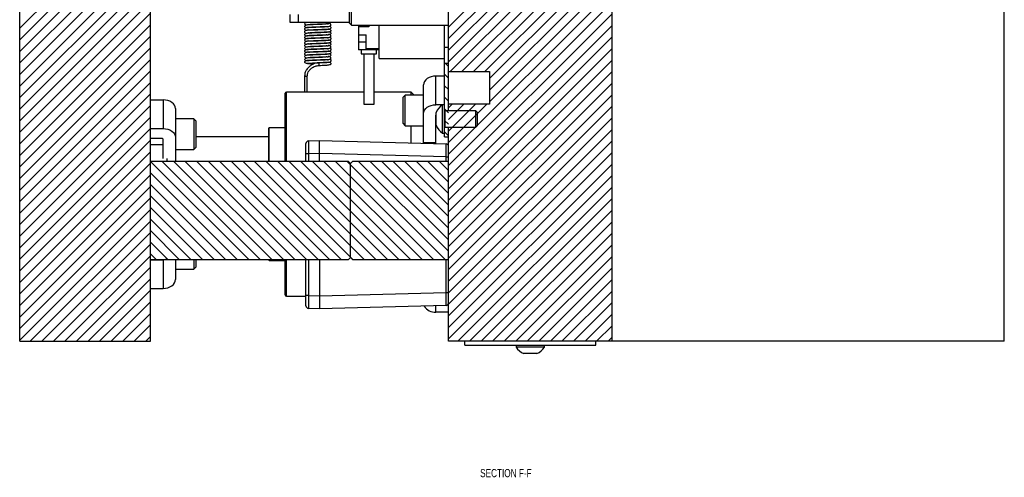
# Model space of a CAD drawing. Header units: inches. Extents: x 220 to 877, y 4 to 174.
# Tile 199 of 256: x 312 to 327, y 88 to 95. Entities that reach past the tile are written whole.
import ezdxf

# ---------------------------------------------------------------- set-up
doc = ezdxf.new("R2010")
doc.units = ezdxf.units.IN
doc.header["$LTSCALE"] = 0.5
doc.header["$MEASUREMENT"] = 0
for name, color, linetype in [('SID-M-D', 42, 'Continuous'), ('SID-M-F', 202, 'Continuous'), ('SID-M-S', 105, 'Continuous')]:
    doc.layers.add(name, color=color, linetype=linetype)
doc.styles.add('SLDTEXTSTYLE0', font='TXT', dxfattribs={"width": 0.595745})

msp = doc.modelspace()

# ---------------------------------------------------------------- linework, layer by layer
at = {"layer": 'SID-M-F', "linetype": 'Continuous'}
for p, q in [((311.82039, 95.19604), (313.46944, 96.8451)), ((318.38039, 95.2153), (319.86741, 96.70232)), ((318.38039, 95.03853), (320.04419, 96.70232)), ((318.38039, 94.86175), (320.22096, 96.70232)), ((318.38039, 94.68497), (320.39774, 96.70232)), ((318.40577, 94.53357), (320.57452, 96.70232)), ((318.58254, 94.53357), (320.75129, 96.70232)), ((311.82039, 95.01926), (313.46944, 96.66832)), ((318.75932, 94.53357), (320.88039, 96.65464)), ((311.82039, 94.84249), (313.46944, 96.49154)), ((318.9361, 94.53357), (320.88039, 96.47787)), ((311.82039, 94.66571), (313.46944, 96.31476)), ((319.00539, 94.42609), (320.88039, 96.30109)), ((311.82039, 94.48893), (313.46944, 96.13799)), ((319.00539, 94.24931), (320.88039, 96.12431)), ((311.82039, 94.31216), (313.46944, 95.96121)), ((319.00539, 94.07254), (320.88039, 95.94754)), ((311.82039, 94.13538), (313.49358, 95.80857)), ((311.82039, 93.9586), (313.67036, 95.80857)), ((311.82039, 93.78183), (313.82039, 95.78183)), ((318.38039, 93.27076), (320.88039, 95.77076)), ((311.82039, 93.60505), (313.82039, 95.60505)), ((318.38039, 93.09398), (320.88039, 95.59398)), ((311.82039, 93.42827), (313.82039, 95.42827)), ((318.38039, 92.91721), (320.88039, 95.41721)), ((311.82039, 93.2515), (313.82039, 95.2515)), ((318.38039, 92.74043), (320.88039, 95.24043)), ((311.82039, 93.07472), (313.82039, 95.07472)), ((318.38039, 92.56365), (320.88039, 95.06365)), ((311.82039, 92.89794), (313.82039, 94.89794)), ((318.38039, 92.38688), (320.88039, 94.88688)), ((311.82039, 92.72117), (313.82039, 94.72117)), ((318.38039, 94.61133), (318.33315, 94.65857)), ((318.38039, 92.2101), (320.88039, 94.7101)), ((311.82039, 92.54439), (313.82039, 94.54439)), ((318.38039, 94.43456), (318.32039, 94.49456)), ((318.38039, 92.03332), (320.88039, 94.53332)), ((311.82039, 92.36761), (313.82039, 94.36761)), ((318.38039, 94.25778), (318.32039, 94.31778)), ((318.38039, 91.85654), (320.88039, 94.35654)), ((311.82039, 92.19084), (313.82039, 94.19084)), ((318.38039, 94.081), (318.32039, 94.141)), ((318.38039, 91.67977), (320.88039, 94.17977)), ((311.82039, 92.01406), (313.82039, 94.01406)), ((318.38039, 93.97787), (318.4361, 94.03357)), ((318.38039, 93.80109), (318.61287, 94.03357)), ((318.38039, 93.62431), (318.78965, 94.03357)), ((318.38039, 93.44754), (318.96643, 94.03357)), ((318.38039, 91.50299), (320.88039, 94.00299)), ((311.82039, 91.83728), (313.82039, 93.83728)), ((318.38039, 93.90422), (318.32039, 93.96422)), ((318.38039, 91.32621), (320.88039, 93.82621)), ((318.38039, 93.72745), (318.32039, 93.78745)), ((311.82039, 91.66051), (313.82039, 93.66051)), ((318.38039, 93.55067), (318.32039, 93.61067)), ((318.38039, 91.14944), (320.88039, 93.64944)), ((311.82039, 91.48373), (313.82039, 93.48373)), ((318.38039, 90.97266), (320.88039, 93.47266)), ((311.82039, 91.30695), (313.82039, 93.30695)), ((318.38039, 90.79588), (320.88039, 93.29588)), ((311.82039, 91.13018), (313.82039, 93.13018)), ((315.32274, 91.65857), (313.82274, 93.15857)), ((315.49952, 91.65857), (313.99952, 93.15857)), ((315.67629, 91.65857), (314.17629, 93.15857)), ((315.85307, 91.65857), (314.35307, 93.15857)), ((316.02985, 91.65857), (314.52985, 93.15857)), ((316.20662, 91.65857), (314.70662, 93.15857)), ((316.3834, 91.65857), (314.8834, 93.15857)), ((316.56018, 91.65857), (315.06018, 93.15857)), ((316.73695, 91.65857), (315.23695, 93.15857)), ((316.91373, 91.65857), (315.41373, 93.15857)), ((317.09051, 91.65857), (315.59051, 93.15857)), ((317.26728, 91.65857), (315.76728, 93.15857)), ((317.44406, 91.65857), (315.94406, 93.15857)), ((317.62084, 91.65857), (316.12084, 93.15857)), ((317.79761, 91.65857), (316.29761, 93.15857)), ((317.97439, 91.65857), (316.47439, 93.15857)), ((318.15117, 91.65857), (316.65117, 93.15857)), ((318.32794, 91.65857), (316.82794, 93.15857)), ((318.38039, 91.7829), (317.00472, 93.15857)), ((318.38039, 91.95968), (317.1815, 93.15857)), ((318.38039, 92.13646), (317.35827, 93.15857)), ((318.38039, 92.31323), (317.53505, 93.15857)), ((318.38039, 92.49001), (317.71183, 93.15857)), ((318.38039, 92.66679), (317.8886, 93.15857)), ((318.38039, 92.84356), (318.06538, 93.15857)), ((318.38039, 93.02034), (318.24216, 93.15857)), ((318.38039, 90.61911), (320.88039, 93.11911)), ((311.82039, 90.9534), (313.82039, 92.9534)), ((315.14596, 91.65857), (313.82039, 92.98415)), ((318.38039, 90.44233), (320.88039, 92.94233)), ((311.82039, 90.77662), (313.82039, 92.77662)), ((314.96919, 91.65857), (313.82039, 92.80737)), ((314.79241, 91.65857), (313.82039, 92.63059)), ((318.52341, 90.40857), (320.88039, 92.76555)), ((311.82039, 90.59985), (313.82039, 92.59985)), ((318.70018, 90.40857), (320.88039, 92.58878)), ((311.82039, 90.42307), (313.82039, 92.42307)), ((314.61563, 91.65857), (313.82039, 92.45382)), ((318.87696, 90.40857), (320.88039, 92.412)), ((311.98267, 90.40857), (313.82039, 92.24629)), ((314.43886, 91.65857), (313.82039, 92.27704)), ((319.05374, 90.40857), (320.88039, 92.23522)), ((312.15945, 90.40857), (313.82039, 92.06952)), ((314.26208, 91.65857), (313.82039, 92.10026)), ((319.23051, 90.40857), (320.88039, 92.05845)), ((312.33622, 90.40857), (313.82039, 91.89274)), ((314.0853, 91.65857), (313.82039, 91.92349)), ((319.40729, 90.40857), (320.88039, 91.88167)), ((312.513, 90.40857), (313.82039, 91.71596)), ((313.90853, 91.65857), (313.82039, 91.74671)), ((319.58407, 90.40857), (320.88039, 91.70489)), ((312.68978, 90.40857), (313.82039, 91.53919)), ((319.76084, 90.40857), (320.88039, 91.52812)), ((312.86655, 90.40857), (313.82039, 91.36241)), ((319.93762, 90.40857), (320.88039, 91.35134)), ((313.04333, 90.40857), (313.82039, 91.18563)), ((320.1144, 90.40857), (320.88039, 91.17456)), ((313.22011, 90.40857), (313.82039, 91.00886)), ((320.29117, 90.40857), (320.88039, 90.99779)), ((313.39688, 90.40857), (313.82039, 90.83208)), ((320.46795, 90.40857), (320.88039, 90.82101)), ((313.57366, 90.40857), (313.82039, 90.6553)), ((320.64473, 90.40857), (320.88039, 90.64423)), ((313.75044, 90.40857), (313.82039, 90.47853)), ((320.8215, 90.40857), (320.88039, 90.46746))]:
    msp.add_line(p, q, dxfattribs=at)
at = {"layer": 'SID-M-S'}
for p, q in [((311.82039, 90.40857), (311.82039, 107.40857)), ((326.88039, 90.40857), (326.88039, 107.40857)), ((320.88039, 90.40857), (320.88039, 97.01482)), ((318.38039, 93.93357), (318.38039, 96.67107)), ((316.86339, 95.27607), (316.86339, 96.09107)), ((316.89339, 95.24607), (316.89339, 96.12107)), ((313.82039, 90.40857), (313.82039, 95.77865)), ((315.95539, 95.28357), (315.95539, 95.40857)), ((316.08039, 95.40857), (316.08039, 95.28357)), ((316.86339, 95.28357), (315.95539, 95.28357)), ((316.86339, 95.27607), (316.89339, 95.24607)), ((316.89339, 95.24607), (318.38039, 95.24607)), ((317.00343, 95.24607), (317.00343, 94.86546)), ((317.16091, 95.21979), (317.00343, 95.21979)), ((317.00737, 95.21979), (317.00737, 95.24607)), ((317.0113, 95.21979), (317.0113, 95.24607)), ((317.16091, 95.24607), (317.16091, 95.21979)), ((317.31839, 94.73357), (317.31839, 95.24607)), ((318.32039, 93.53357), (318.32039, 95.24607)), ((317.00343, 95.09381), (317.12154, 95.09381)), ((317.12154, 94.86546), (317.12154, 95.09381)), ((317.12154, 94.98357), (317.00343, 94.98357)), ((317.12154, 94.88515), (317.31839, 94.88515)), ((318.32039, 94.90857), (318.38039, 94.90857)), ((317.31839, 94.86546), (317.00343, 94.86546)), ((317.0428, 94.86546), (317.0428, 94.80641)), ((317.0428, 94.80641), (317.27902, 94.80641)), ((317.08217, 94.80641), (317.08217, 94.0375)), ((317.23965, 94.0375), (317.23965, 94.80641)), ((317.27902, 94.80641), (317.27902, 94.86546)), ((317.31839, 94.73357), (318.32039, 94.73357)), ((316.40029, 94.62768), (316.40025, 94.62767)), ((316.40055, 94.62789), (316.40029, 94.62768)), ((316.40104, 94.62939), (316.40055, 94.62789)), ((316.40156, 94.63395), (316.40104, 94.62939)), ((318.38039, 94.65857), (318.32039, 94.65857)), ((316.17839, 94.46566), (316.17839, 94.22107)), ((316.17839, 94.46566), (316.21939, 94.46566)), ((316.21939, 94.22107), (316.21939, 94.46566)), ((318.05375, 94.42644), (318.03024, 94.40619)), ((318.08239, 94.44306), (318.05375, 94.42644)), ((318.11506, 94.45541), (318.08239, 94.44306)), ((318.15052, 94.46302), (318.11506, 94.45541)), ((318.18739, 94.46558), (318.15052, 94.46302)), ((318.18739, 94.02718), (318.18739, 94.46558)), ((318.32039, 94.46558), (318.18739, 94.46558)), ((318.38039, 94.53357), (319.00539, 94.53357)), ((319.00539, 94.53357), (319.00539, 94.03357)), ((318.00202, 94.35801), (317.99839, 94.33194)), ((317.99839, 93.44756), (317.99839, 94.33194)), ((318.01278, 94.38308), (318.00202, 94.35801)), ((318.03024, 94.40619), (318.01278, 94.38308)), ((315.88039, 93.15857), (315.88039, 94.20107)), ((317.08217, 94.22107), (315.90039, 94.22107)), ((315.90039, 93.15857), (315.90039, 94.22107)), ((317.80689, 94.22107), (317.23965, 94.22107)), ((317.71714, 94.17458), (317.68589, 94.14333)), ((317.68589, 93.73708), (317.68589, 94.14333)), ((317.99839, 94.17458), (317.71714, 94.17458)), ((317.71714, 93.70583), (317.71714, 94.17458)), ((317.85338, 94.17458), (317.80689, 94.22107)), ((317.80689, 94.17458), (317.80689, 94.22107)), ((313.82039, 94.10099), (314.01339, 94.10099)), ((314.01339, 94.10099), (314.01339, 93.66258)), ((314.05026, 94.09842), (314.01339, 94.10099)), ((314.08572, 94.09081), (314.05026, 94.09842)), ((314.11839, 94.07846), (314.08572, 94.09081)), ((314.14703, 94.06184), (314.11839, 94.07846)), ((314.17054, 94.04159), (314.14703, 94.06184)), ((314.188, 94.01849), (314.17054, 94.04159)), ((314.19876, 93.99342), (314.188, 94.01849)), ((314.20239, 93.96734), (314.19876, 93.99342)), ((317.08217, 94.0375), (317.23965, 94.0375)), ((318.03024, 93.96778), (318.05375, 93.98804)), ((318.05375, 93.98804), (318.08239, 94.00466)), ((318.08239, 94.00466), (318.11506, 94.01701)), ((318.11506, 94.01701), (318.15052, 94.02461)), ((318.15052, 94.02461), (318.18739, 94.02718)), ((318.32039, 94.02718), (318.18739, 94.02718)), ((318.32039, 94.02707), (318.28939, 94.02707)), ((318.28939, 93.59007), (318.28939, 94.02707)), ((319.00539, 94.03357), (318.38039, 94.03357)), ((314.20239, 93.96734), (314.20239, 93.15857)), ((317.99839, 93.89354), (318.00202, 93.91961)), ((318.00202, 93.91961), (318.01278, 93.94468)), ((318.01278, 93.94468), (318.03024, 93.96778)), ((318.18739, 93.86278), (318.18773, 93.86519)), ((318.18739, 93.43085), (318.18739, 93.86278)), ((318.18773, 93.86519), (318.18839, 93.8669)), ((318.18839, 93.71107), (318.18839, 93.90607)), ((318.32078, 93.93357), (318.32039, 93.93357)), ((318.32078, 93.68357), (318.32078, 93.93357)), ((318.3297, 93.93357), (318.32231, 93.91327)), ((318.32231, 93.70388), (318.32231, 93.91327)), ((318.79589, 93.93357), (318.3297, 93.93357)), ((318.3297, 93.68357), (318.3297, 93.93357)), ((318.82039, 93.90907), (318.79589, 93.93357)), ((318.79589, 93.68357), (318.79589, 93.93357)), ((318.82039, 93.70807), (318.82039, 93.90907)), ((314.48364, 93.80998), (314.20239, 93.80998)), ((314.51489, 93.77873), (314.48364, 93.80998)), ((314.48364, 93.80998), (314.48364, 93.34123)), ((314.51489, 93.77873), (314.51489, 93.37248)), ((315.88039, 93.6742), (315.63826, 93.6742)), ((315.63826, 93.15857), (315.63826, 93.6742)), ((317.68589, 93.73708), (317.71714, 93.70583)), ((317.71714, 93.70583), (317.99839, 93.70583)), ((317.80689, 93.44082), (317.80689, 93.70583)), ((317.99439, 93.43591), (317.99439, 93.70583)), ((318.18739, 93.78395), (318.18839, 93.78395)), ((318.32039, 93.68357), (318.32078, 93.68357)), ((318.32231, 93.70388), (318.3297, 93.68357)), ((318.3297, 93.68357), (318.79589, 93.68357)), ((318.38039, 90.40857), (318.38039, 93.68357)), ((318.79589, 93.68357), (318.82039, 93.70807)), ((313.82039, 93.66258), (314.01339, 93.66258)), ((314.01339, 93.66258), (314.05026, 93.66001)), ((314.05026, 93.66001), (314.08572, 93.65241)), ((314.08572, 93.65241), (314.11839, 93.64006)), ((314.11839, 93.64006), (314.14703, 93.62344)), ((314.14703, 93.62344), (314.17054, 93.60319)), ((314.17054, 93.60319), (314.188, 93.58008)), ((314.188, 93.58008), (314.19876, 93.55501)), ((314.19876, 93.55501), (314.20239, 93.52894)), ((315.63039, 93.53357), (314.51489, 93.53357)), ((315.63039, 93.15857), (315.63039, 93.66632)), ((318.28939, 93.59007), (318.32039, 93.59007)), ((318.32039, 93.53357), (318.38039, 93.53357)), ((313.99589, 93.51055), (313.82039, 93.51055)), ((313.82039, 93.41936), (314.01339, 93.41936)), ((314.01339, 93.20407), (314.01339, 93.49818)), ((314.48364, 93.34123), (314.51489, 93.37248)), ((316.19929, 93.3811), (316.19453, 93.3811)), ((316.19453, 93.15857), (316.19453, 93.3811)), ((316.19929, 93.15857), (316.19929, 93.43239)), ((316.23728, 93.47173), (316.40401, 93.47755)), ((316.40401, 93.15857), (316.40401, 93.47755)), ((316.40401, 93.47755), (318.34205, 93.4268)), ((317.99839, 93.44756), (318.18739, 93.44756)), ((314.20239, 93.34123), (314.48364, 93.34123)), ((316.23728, 93.275), (316.19929, 93.275)), ((316.40401, 93.28082), (316.23728, 93.275)), ((316.23728, 93.275), (316.23728, 93.15857)), ((318.34205, 93.23002), (316.40401, 93.28077)), ((318.34205, 93.23002), (318.38039, 93.23002)), ((318.34205, 93.15857), (318.34205, 93.23002)), ((316.85039, 93.15857), (313.82039, 93.15857)), ((314.07039, 93.20407), (314.07039, 93.15857)), ((316.85039, 93.15857), (316.88039, 93.12857)), ((316.88039, 93.12857), (316.91039, 93.15857)), ((316.88039, 91.68857), (316.88039, 93.12857)), ((318.38039, 93.15857), (316.91039, 93.15857)), ((313.82039, 91.65857), (316.85039, 91.65857)), ((313.82039, 91.65457), (314.01339, 91.65457)), ((314.05026, 91.65713), (314.01339, 91.65457)), ((314.01339, 91.65457), (314.01339, 91.21616)), ((314.05932, 91.65857), (314.05026, 91.65713)), ((314.20239, 91.65857), (314.20239, 91.3498)), ((314.48364, 91.65857), (314.48364, 91.50717)), ((314.51489, 91.65857), (314.51489, 91.53842)), ((315.63039, 91.65082), (315.63039, 91.65857)), ((315.63826, 91.64295), (315.63826, 91.65857)), ((315.63826, 91.64295), (315.88039, 91.64295)), ((315.88039, 91.11607), (315.88039, 91.65857)), ((315.90039, 91.09607), (315.90039, 91.65857)), ((316.19929, 90.94792), (316.19929, 91.65857)), ((316.23728, 91.65857), (316.23728, 91.1053)), ((316.40401, 91.65857), (316.40401, 90.90275)), ((316.88039, 91.68857), (316.85039, 91.65857)), ((316.91039, 91.65857), (316.88039, 91.68857)), ((316.91039, 91.65857), (318.38039, 91.65857)), ((318.34205, 91.15028), (318.34205, 91.65857)), ((314.20239, 91.50717), (314.48364, 91.50717)), ((314.48364, 91.50717), (314.51489, 91.53842)), ((314.14703, 91.2553), (314.17054, 91.27556)), ((314.17054, 91.27556), (314.188, 91.29866)), ((314.188, 91.29866), (314.19876, 91.32373)), ((314.19876, 91.32373), (314.20239, 91.3498)), ((316.19929, 91.29448), (316.19453, 91.29448)), ((316.19453, 90.99921), (316.19453, 91.29448)), ((313.82039, 91.21616), (314.01339, 91.21616)), ((314.01339, 91.21616), (314.05026, 91.21873)), ((314.05026, 91.21873), (314.08572, 91.22633)), ((314.08572, 91.22633), (314.11839, 91.23868)), ((314.11839, 91.23868), (314.14703, 91.2553)), ((316.40401, 91.09953), (318.34205, 91.15028)), ((318.34205, 91.15028), (318.38039, 91.15028)), ((315.90039, 91.09607), (316.19453, 91.09607)), ((316.19453, 90.99921), (316.19929, 90.99921)), ((316.23728, 91.1053), (316.19929, 91.1053)), ((316.23728, 91.1053), (316.40401, 91.09948)), ((316.40401, 90.90275), (316.23728, 90.90857)), ((318.34205, 90.9535), (316.40401, 90.90275)), ((318.18739, 90.85156), (318.18739, 90.94945)), ((318.38039, 90.85156), (318.18739, 90.85156)), ((311.82039, 90.40857), (313.82039, 90.40857)), ((326.88039, 90.40857), (318.38039, 90.40857)), ((318.63039, 90.34857), (318.63039, 90.40857)), ((320.63039, 90.34857), (320.63039, 90.40857)), ((318.63039, 90.34857), (320.63039, 90.34857)), ((319.41189, 90.34857), (319.41189, 90.31757)), ((319.84889, 90.31757), (319.41189, 90.31757)), ((319.72789, 90.21657), (319.53289, 90.21657)), ((319.84889, 90.31757), (319.84889, 90.34857))]:
    msp.add_line(p, q, dxfattribs=at)
for centre, radius, start, end in [((316.31508, 94.64438), 0.08712, 353.121314, 16.170059), ((315.90039, 94.20107), 0.02, 90, 180), ((318.43714, 93.80109), 0.27, 123.177536, 157.118233), ((318.32157, 93.91354), 0.000787, 180, 340), ((315.63826, 93.66632), 0.00787, 90, 180), ((318.43714, 93.81606), 0.27, 202.881767, 236.822464), ((318.32157, 93.70361), 0.000787, 20, 180), ((313.99808, 93.49508), 0.01562, 11.421754, 98.049467), ((316.23866, 93.43239), 0.03937, 92, 180), ((318.34102, 93.38745), 0.03937, 0, 88.5), ((315.63826, 91.65082), 0.00787, 180, 270), ((315.90039, 91.11607), 0.02, 180, 270), ((318.34102, 90.99286), 0.03937, 271.5, 0), ((316.23866, 90.94792), 0.03937, 180, 268), ((318.17396, 91.0463), 0.1952, 211.353078, 273.945422), ((319.63787, 90.46533), 0.27, 213.177536, 247.118233), ((319.6229, 90.46533), 0.27, 292.881767, 326.822464)]:
    msp.add_arc(centre, radius, start, end, dxfattribs=at)
for points, knots in [([(316.53679, 95.21338), (316.53562, 95.21439), (316.53167, 95.21781), (316.50777, 95.21878), (316.47325, 95.21909), (316.43347, 95.21747), (316.39039, 95.21588), (316.33946, 95.21404), (316.28739, 95.21198), (316.24366, 95.21015), (316.21134, 95.20831), (316.18991, 95.2017), (316.17972, 95.19173), (316.17553, 95.18207), (316.18241, 95.17233), (316.20456, 95.16822), (316.21609, 95.16607)], [0, 0, 0, 0, 0.03870005, 0.1308143, 0.20767766, 0.26771277, 0.33339958, 0.41238482, 0.50427899, 0.5923402, 0.66894768, 0.73542617, 0.76842634, 0.80695633, 0.89952994, 1, 1, 1, 1]), ([(316.53965, 95.25781), (316.5393, 95.25841), (316.53782, 95.26101), (316.52604, 95.26259), (316.50478, 95.26274), (316.47321, 95.26117), (316.43484, 95.25966), (316.38669, 95.25788), (316.33368, 95.2559), (316.28346, 95.25419), (316.24098, 95.25219), (316.20654, 95.24782), (316.18193, 95.23643), (316.17453, 95.22364), (316.18529, 95.21372), (316.20058, 95.20859), (316.21476, 95.20666), (316.21638, 95.20644)], [0, 0, 0, 0, 0.02048013, 0.08798697, 0.14969941, 0.20614944, 0.27058763, 0.34591221, 0.43140232, 0.51537793, 0.59470718, 0.67057265, 0.74479352, 0.82344872, 0.90549733, 0.98922675, 1, 1, 1, 1]), ([(316.54768, 95.17908), (316.54716, 95.17946), (316.54595, 95.18035), (316.53413, 95.17984), (316.50596, 95.17817), (316.46409, 95.1765), (316.42218, 95.17492), (316.38075, 95.17339), (316.33725, 95.17181), (316.29085, 95.17007), (316.24855, 95.16802), (316.21564, 95.16667), (316.19174, 95.16282), (316.17922, 95.15179), (316.1763, 95.1407), (316.18354, 95.12432), (316.19675, 95.12145), (316.21314, 95.12), (316.21641, 95.11971)], [0, 0, 0, 0, 0.03369482, 0.07756306, 0.16944354, 0.24962142, 0.31671758, 0.37597127, 0.44307372, 0.51903861, 0.60394331, 0.68797895, 0.76533256, 0.80248899, 0.83769891, 0.87029475, 0.97413437, 1, 1, 1, 1]), ([(316.20467, 95.28357), (316.19926, 95.28208), (316.18218, 95.27736), (316.17542, 95.26626), (316.18179, 95.25669), (316.19562, 95.24973), (316.21026, 95.24822), (316.21627, 95.24761)], [0, 0, 0, 0, 0.13474949, 0.42500136, 0.66737019, 0.86338366, 1, 1, 1, 1]), ([(316.21548, 95.21057), (316.21622, 95.21012), (316.21786, 95.20911), (316.22977, 95.21046), (316.25532, 95.21196), (316.29671, 95.21386), (316.34918, 95.21589), (316.39746, 95.21767), (316.44295, 95.21937), (316.48824, 95.22129), (316.53011, 95.22356), (316.55945, 95.22576), (316.57517, 95.2307), (316.58061, 95.23647), (316.58291, 95.24559), (316.57846, 95.25707), (316.56509, 95.26764), (316.55112, 95.26947), (316.54236, 95.27063)], [0, 0, 0, 0, 0.0373661, 0.08352068, 0.13400671, 0.23183904, 0.31704621, 0.38943159, 0.45624006, 0.53367978, 0.62255892, 0.71603359, 0.79688544, 0.83250918, 0.86593095, 0.9008156, 0.93780044, 1, 1, 1, 1]), ([(316.2222, 95.25575), (316.22231, 95.25493), (316.2227, 95.25194), (316.22971, 95.25286), (316.24335, 95.25312), (316.26471, 95.25456), (316.30111, 95.2562), (316.35109, 95.25809), (316.40544, 95.26011), (316.4499, 95.26171), (316.49185, 95.26383), (316.53432, 95.26841), (316.56757, 95.27393), (316.57614, 95.28058), (316.57999, 95.28357)], [0, 0, 0, 0, 0.01886939, 0.06878676, 0.12519538, 0.1882306, 0.25775293, 0.39033041, 0.49790873, 0.58088303, 0.66750876, 0.77440997, 0.89862765, 1, 1, 1, 1]), ([(316.22686, 95.13261), (316.22924, 95.13079), (316.23538, 95.1261), (316.2599, 95.12784), (316.29037, 95.12912), (316.32828, 95.13089), (316.37982, 95.13274), (316.43557, 95.13481), (316.49012, 95.13699), (316.5334, 95.13922), (316.56624, 95.14628), (316.58223, 95.15378), (316.58489, 95.16495), (316.57101, 95.1774), (316.54981, 95.18213), (316.54041, 95.18422)], [0, 0, 0, 0, 0.05475905, 0.14113425, 0.18839643, 0.23809918, 0.34034483, 0.42884698, 0.50047943, 0.62340236, 0.69231813, 0.76697671, 0.84750113, 0.93237342, 1, 1, 1, 1]), ([(316.22898, 95.17749), (316.22922, 95.17725), (316.23355, 95.17293), (316.25056, 95.17079), (316.28002, 95.17087), (316.30695, 95.17189), (316.33644, 95.17318), (316.37646, 95.17481), (316.42475, 95.17652), (316.47484, 95.17849), (316.52348, 95.18087), (316.55921, 95.18266), (316.58067, 95.19586), (316.58382, 95.20995), (316.57832, 95.22216), (316.56766, 95.22514), (316.56051, 95.22714)], [0, 0, 0, 0, 0.006609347, 0.119529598, 0.176349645, 0.232529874, 0.287745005, 0.341714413, 0.443702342, 0.536263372, 0.619298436, 0.765895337, 0.835966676, 0.874509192, 0.915945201, 1, 1, 1, 1]), ([(316.53763, 95.04519), (316.5339, 95.04659), (316.52586, 95.04961), (316.49653, 95.0508), (316.46042, 95.05009), (316.42046, 95.04841), (316.37679, 95.04685), (316.32686, 95.04502), (316.27941, 95.04313), (316.24074, 95.04151), (316.21256, 95.03956), (316.19006, 95.03378), (316.17565, 95.02008), (316.1782, 95.0088), (316.19175, 95.00152), (316.21187, 94.99858), (316.21842, 94.99763)], [0, 0, 0, 0, 0.07387072, 0.15974907, 0.22911819, 0.28732146, 0.35507847, 0.43380952, 0.52007617, 0.59750104, 0.6648354, 0.72280774, 0.7813561, 0.8587759, 0.95402264, 1, 1, 1, 1]), ([(316.53969, 95.08939), (316.53832, 95.0905), (316.53497, 95.09319), (316.52016, 95.09451), (316.49535, 95.09374), (316.46142, 95.09214), (316.41978, 95.09056), (316.36883, 95.08868), (316.31592, 95.08675), (316.26774, 95.08505), (316.22796, 95.08258), (316.19593, 95.07577), (316.17702, 95.06288), (316.17684, 95.05097), (316.18915, 95.0432), (316.2063, 95.03994), (316.21302, 95.03867)], [0, 0, 0, 0, 0.04568302, 0.11097378, 0.17037651, 0.22900293, 0.29831952, 0.37862996, 0.4661549, 0.549389, 0.62868903, 0.70506172, 0.7821868, 0.86324081, 0.94640316, 1, 1, 1, 1]), ([(316.53963, 95.13371), (316.53948, 95.13451), (316.53874, 95.13859), (316.52701, 95.13711), (316.49663, 95.1359), (316.4573, 95.13409), (316.40991, 95.13232), (316.35801, 95.13043), (316.30492, 95.12876), (316.25357, 95.12618), (316.2092, 95.11997), (316.18122, 95.10847), (316.17548, 95.09599), (316.1848, 95.0848), (316.2043, 95.08124), (316.2149, 95.07931)], [0, 0, 0, 0, 0.01601824, 0.08213826, 0.15295275, 0.22774668, 0.30633708, 0.38857186, 0.47424563, 0.56475532, 0.66171741, 0.75877905, 0.84407246, 0.91515504, 1, 1, 1, 1]), ([(316.2163, 95.04248), (316.21629, 95.04206), (316.21624, 95.04035), (316.22327, 95.04146), (316.23848, 95.04242), (316.26776, 95.04406), (316.31004, 95.04584), (316.36157, 95.04781), (316.40848, 95.04953), (316.45336, 95.05125), (316.49874, 95.05329), (316.53833, 95.05547), (316.56548, 95.05846), (316.57766, 95.06347), (316.58192, 95.07125), (316.58157, 95.08276), (316.57333, 95.0929), (316.55976, 95.1002), (316.54791, 95.10122), (316.54167, 95.10176)], [0, 0, 0, 0, 0.01439638, 0.05808439, 0.10611034, 0.15755486, 0.25238375, 0.33417928, 0.40276023, 0.47060869, 0.55049749, 0.64270727, 0.73512467, 0.81370342, 0.84833458, 0.88193648, 0.91846822, 0.95711167, 1, 1, 1, 1]), ([(316.22067, 95.08671), (316.22079, 95.08602), (316.22145, 95.08221), (316.2375, 95.08501), (316.27575, 95.08641), (316.33089, 95.08886), (316.38649, 95.09085), (316.4332, 95.09258), (316.47439, 95.09424), (316.5166, 95.09741), (316.55513, 95.10314), (316.57921, 95.11033), (316.58627, 95.12144), (316.57542, 95.13423), (316.55967, 95.14183), (316.54939, 95.14302), (316.54854, 95.14312)], [0, 0, 0, 0, 0.01599355, 0.08802255, 0.17777568, 0.28008524, 0.36920815, 0.44127553, 0.50419544, 0.58071792, 0.67343871, 0.76892812, 0.85430723, 0.92789318, 0.99406376, 1, 1, 1, 1]), ([(316.22634, 95.00796), (316.23009, 95.00598), (316.23888, 95.00136), (316.2755, 95.00209), (316.32825, 95.00428), (316.38613, 95.00662), (316.43976, 95.00854), (316.48567, 95.01047), (316.5304, 95.01252), (316.56142, 95.01549), (316.57802, 95.02564), (316.58366, 95.03581), (316.58252, 95.04598), (316.57454, 95.05555), (316.56441, 95.05732), (316.55813, 95.05842)], [0, 0, 0, 0, 0.07785613, 0.18257124, 0.28460363, 0.38227405, 0.47415104, 0.5596126, 0.63866923, 0.7821135, 0.8164212, 0.85217094, 0.89130649, 0.93260092, 1, 1, 1, 1]), ([(316.53813, 94.87684), (316.53394, 94.87826), (316.52527, 94.8812), (316.49558, 94.88236), (316.45967, 94.88152), (316.4198, 94.87985), (316.37573, 94.87828), (316.32559, 94.87643), (316.27811, 94.87453), (316.23067, 94.87259), (316.19399, 94.86922), (316.17524, 94.85076), (316.17888, 94.83961), (316.19273, 94.83266), (316.21234, 94.82984), (316.21811, 94.82901)], [0, 0, 0, 0, 0.07886429, 0.16281138, 0.23057995, 0.28897405, 0.35748343, 0.43696734, 0.52313687, 0.60012894, 0.72508961, 0.78545806, 0.86424687, 0.96005308, 1, 1, 1, 1]), ([(316.53992, 94.92103), (316.5384, 94.92218), (316.53485, 94.92485), (316.51994, 94.92606), (316.49491, 94.92516), (316.46086, 94.92358), (316.41871, 94.92198), (316.36739, 94.92009), (316.3144, 94.91817), (316.26626, 94.91645), (316.22645, 94.91385), (316.1945, 94.9065), (316.17654, 94.89355), (316.17725, 94.88177), (316.19131, 94.87385), (316.21031, 94.87038), (316.21868, 94.86885)], [0, 0, 0, 0, 0.04745963, 0.11055608, 0.16826144, 0.22652376, 0.29549416, 0.37528621, 0.46146029, 0.54341003, 0.62184976, 0.69773494, 0.77467673, 0.85465216, 0.93590607, 1, 1, 1, 1]), ([(316.53995, 94.96534), (316.53979, 94.96619), (316.53902, 94.97012), (316.52623, 94.96857), (316.49493, 94.96726), (316.45492, 94.96546), (316.40734, 94.96369), (316.35577, 94.96181), (316.30333, 94.96012), (316.25319, 94.95776), (316.21083, 94.9532), (316.18305, 94.94453), (316.17431, 94.93132), (316.18388, 94.91928), (316.19839, 94.91214), (316.21118, 94.91097), (316.21543, 94.91058)], [0, 0, 0, 0, 0.01862244, 0.08559454, 0.15748711, 0.23259422, 0.31071468, 0.39185627, 0.4764725, 0.56572676, 0.66094934, 0.75546381, 0.83953412, 0.91031988, 0.97017066, 1, 1, 1, 1]), ([(316.54795, 95.01056), (316.54723, 95.01095), (316.54566, 95.01177), (316.53264, 95.01115), (316.50384, 95.00952), (316.4618, 95.00787), (316.42028, 95.00631), (316.37928, 95.0048), (316.33594, 95.00322), (316.28953, 95.00148), (316.24762, 94.99941), (316.21471, 94.99815), (316.19069, 94.99375), (316.17868, 94.98207), (316.17652, 94.97081), (316.18106, 94.96155), (316.18962, 94.95597), (316.19962, 94.95255), (316.2097, 94.95172), (316.21069, 94.95164)], [0, 0, 0, 0, 0.0390318, 0.08453145, 0.17815472, 0.25876873, 0.32538145, 0.38473377, 0.45269865, 0.5299275, 0.61638969, 0.70094092, 0.77897619, 0.81644307, 0.8517601, 0.88471532, 0.91846558, 0.99200502, 1, 1, 1, 1]), ([(316.21672, 94.87403), (316.21669, 94.87366), (316.21657, 94.87184), (316.22301, 94.87292), (316.23762, 94.8738), (316.26656, 94.87549), (316.30882, 94.87725), (316.36038, 94.87923), (316.407, 94.88093), (316.4515, 94.88263), (316.49681, 94.88467), (316.53736, 94.88694), (316.56507, 94.88982), (316.57752, 94.89486), (316.58159, 94.9021), (316.58159, 94.91318), (316.57385, 94.92366), (316.55902, 94.93192), (316.54536, 94.93312), (316.53732, 94.93383)], [0, 0, 0, 0, 0.01108371, 0.05389408, 0.1009863, 0.15183773, 0.2463257, 0.32755607, 0.395351, 0.461149, 0.5396141, 0.63110608, 0.72457814, 0.80391218, 0.83868352, 0.87185698, 0.90768343, 0.9457122, 1, 1, 1, 1]), ([(316.22088, 94.91826), (316.22099, 94.91762), (316.22169, 94.91378), (316.23702, 94.91643), (316.27472, 94.91781), (316.32974, 94.92028), (316.38575, 94.92228), (316.43287, 94.92404), (316.47384, 94.92565), (316.51539, 94.92867), (316.55384, 94.93429), (316.57845, 94.94131), (316.58633, 94.95227), (316.57624, 94.96498), (316.5603, 94.97302), (316.54955, 94.97431), (316.54837, 94.97445)], [0, 0, 0, 0, 0.01414071, 0.08586426, 0.17495356, 0.27731134, 0.36742925, 0.44049924, 0.5030639, 0.57813984, 0.66889839, 0.76400142, 0.84979234, 0.92462757, 0.991682, 1, 1, 1, 1]), ([(316.22135, 94.83669), (316.22546, 94.83516), (316.23426, 94.83186), (316.27365, 94.8335), (316.32643, 94.83569), (316.38393, 94.838), (316.43755, 94.83992), (316.48393, 94.84186), (316.52976, 94.84394), (316.56102, 94.84692), (316.57763, 94.85643), (316.58361, 94.8663), (316.58287, 94.87672), (316.57494, 94.88681), (316.56459, 94.88871), (316.55812, 94.88989)], [0, 0, 0, 0, 0.09054388, 0.19407618, 0.29417265, 0.38941066, 0.47915539, 0.56344823, 0.64230712, 0.78540307, 0.8192364, 0.85408633, 0.89221398, 0.93255636, 1, 1, 1, 1]), ([(316.22704, 94.9643), (316.22927, 94.96249), (316.2352, 94.95769), (316.25899, 94.95927), (316.28915, 94.96051), (316.32685, 94.96228), (316.37858, 94.96416), (316.43487, 94.96623), (316.48979, 94.96846), (316.53265, 94.97054), (316.56557, 94.97744), (316.58207, 94.98494), (316.58502, 94.99634), (316.57068, 95.00916), (316.54838, 95.01368), (316.53915, 95.01554)], [0, 0, 0, 0, 0.05219263, 0.13856401, 0.18570349, 0.23520601, 0.33756122, 0.42691914, 0.49943979, 0.62145436, 0.68895366, 0.76317338, 0.84617414, 0.93639018, 1, 1, 1, 1]), ([(316.54016, 94.75267), (316.53849, 94.75386), (316.53476, 94.75652), (316.51975, 94.75759), (316.49446, 94.75659), (316.46029, 94.75502), (316.4176, 94.7534), (316.36593, 94.75149), (316.31286, 94.74959), (316.26476, 94.74785), (316.22489, 94.74509), (316.19311, 94.73721), (316.17606, 94.72421), (316.17794, 94.71261), (316.19076, 94.70551), (316.20698, 94.70253), (316.21266, 94.70149)], [0, 0, 0, 0, 0.0505686, 0.11359896, 0.17156487, 0.23146081, 0.30234621, 0.38423568, 0.47183396, 0.55522837, 0.63542432, 0.71337249, 0.79256246, 0.87397262, 0.95587841, 1, 1, 1, 1]), ([(316.54801, 94.84196), (316.54802, 94.84199), (316.54826, 94.84282), (316.5446, 94.84296), (316.53132, 94.84255), (316.50157, 94.84083), (316.45957, 94.83924), (316.41846, 94.8377), (316.37787, 94.83621), (316.33465, 94.83463), (316.28824, 94.8329), (316.2467, 94.83079), (316.21374, 94.82965), (316.18968, 94.82456), (316.17815, 94.81239), (316.17673, 94.79687), (316.18696, 94.78729), (316.2006, 94.78478), (316.20763, 94.78348)], [0, 0, 0, 0, 0.00194876, 0.04425286, 0.09118258, 0.18582316, 0.2663248, 0.33196951, 0.39121547, 0.45972592, 0.53785702, 0.62537314, 0.71000007, 0.78830578, 0.82586338, 0.86106395, 0.92844277, 1, 1, 1, 1]), ([(316.54029, 94.79698), (316.5401, 94.79788), (316.53927, 94.80164), (316.52532, 94.8), (316.49316, 94.79862), (316.45248, 94.79683), (316.4048, 94.79505), (316.35358, 94.7932), (316.3018, 94.79147), (316.25278, 94.78929), (316.21252, 94.7859), (316.18543, 94.77954), (316.1743, 94.76665), (316.18287, 94.7516), (316.19854, 94.74411), (316.21067, 94.74225), (316.21471, 94.74163)], [0, 0, 0, 0, 0.02145549, 0.08965845, 0.16289954, 0.23855797, 0.31645588, 0.39685106, 0.48083165, 0.56932977, 0.66337274, 0.75565688, 0.8386582, 0.90943095, 0.96985239, 1, 1, 1, 1]), ([(316.21713, 94.70555), (316.2171, 94.70525), (316.21693, 94.70335), (316.22281, 94.7044), (316.23681, 94.70518), (316.26535, 94.70691), (316.30761, 94.70866), (316.35923, 94.71065), (316.40558, 94.71234), (316.44968, 94.71402), (316.49487, 94.71605), (316.53636, 94.71841), (316.56472, 94.72124), (316.57742, 94.72626), (316.58131, 94.73308), (316.58155, 94.74366), (316.57429, 94.75441), (316.55988, 94.76296), (316.54642, 94.76426), (316.53857, 94.76502)], [0, 0, 0, 0, 0.00798702, 0.05049448, 0.09727812, 0.14811543, 0.24355594, 0.3253442, 0.39330293, 0.45794535, 0.53594386, 0.62784518, 0.72356502, 0.8047769, 0.84019955, 0.87348991, 0.90906496, 0.94696396, 1, 1, 1, 1]), ([(316.22107, 94.74979), (316.22118, 94.74923), (316.22194, 94.74538), (316.23655, 94.74783), (316.2737, 94.74921), (316.32857, 94.75171), (316.38498, 94.75371), (316.43253, 94.75549), (316.47333, 94.75708), (316.51424, 94.75994), (316.55256, 94.76544), (316.57767, 94.7723), (316.58635, 94.78311), (316.57703, 94.79574), (316.56096, 94.8042), (316.54972, 94.80559), (316.54819, 94.80577)], [0, 0, 0, 0, 0.01224587, 0.08370699, 0.17217276, 0.27448494, 0.36559765, 0.43967025, 0.50202223, 0.5757106, 0.66454873, 0.7591131, 0.84522362, 0.92121864, 0.98922424, 1, 1, 1, 1]), ([(316.2272, 94.79597), (316.22929, 94.79419), (316.23502, 94.7893), (316.25807, 94.7907), (316.28794, 94.7919), (316.32541, 94.79368), (316.37735, 94.79558), (316.43405, 94.79766), (316.47774, 94.79944), (316.51057, 94.80091), (316.53962, 94.80341), (316.56473, 94.80858), (316.58154, 94.81594), (316.58528, 94.82712), (316.5716, 94.84007), (316.5489, 94.8449), (316.53916, 94.84697)], [0, 0, 0, 0, 0.04957664, 0.13607416, 0.18316083, 0.23253592, 0.33504624, 0.42535373, 0.49883833, 0.55877073, 0.62049853, 0.68671616, 0.75943669, 0.84168137, 0.93203252, 1, 1, 1, 1]), ([(316.53869, 94.70849), (316.53401, 94.70994), (316.52474, 94.71281), (316.49469, 94.7139), (316.45895, 94.71294), (316.41915, 94.71129), (316.37465, 94.7097), (316.32425, 94.70783), (316.27706, 94.70598), (316.23879, 94.70432), (316.21076, 94.70226), (316.18788, 94.69518), (316.17519, 94.6815), (316.17896, 94.67034), (316.20117, 94.66197), (316.24164, 94.65605), (316.28425, 94.65221), (316.31009, 94.65107), (316.31852, 94.6507)], [0, 0, 0, 0, 0.06990183, 0.13850595, 0.19386815, 0.24296856, 0.30086786, 0.36794161, 0.43982551, 0.50385922, 0.56001427, 0.60885518, 0.66089479, 0.72781675, 0.80828707, 0.89450167, 0.96555748, 1, 1, 1, 1]), ([(316.39874, 94.66865), (316.39214, 94.66823), (316.37929, 94.66742), (316.35573, 94.66347), (316.32396, 94.65475), (316.28467, 94.63701), (316.24294, 94.60746), (316.20941, 94.56975), (316.18963, 94.53039), (316.18002, 94.49654), (316.17895, 94.47623), (316.1784, 94.46566)], [0, 0, 0, 0, 0.05284887, 0.10293073, 0.19218537, 0.33165012, 0.50572255, 0.70261335, 0.838514, 0.91591298, 1, 1, 1, 1]), ([(316.21738, 94.66573), (316.21873, 94.66498), (316.2216, 94.6634), (316.23815, 94.66355), (316.27149, 94.66474), (316.32465, 94.66714), (316.36953, 94.66888), (316.3935, 94.66978), (316.39885, 94.66998)], [0, 0, 0, 0, 0.10951548, 0.23258548, 0.4780193, 0.71344336, 0.936089, 1, 1, 1, 1]), ([(316.21939, 94.46566), (316.21987, 94.47405), (316.2208, 94.49042), (316.22874, 94.51729), (316.24518, 94.54847), (316.27237, 94.57815), (316.30627, 94.60185), (316.33942, 94.6165), (316.37025, 94.6251), (316.38991, 94.62679), (316.40025, 94.62767)], [0, 0, 0, 0, 0.07907832, 0.15423964, 0.29150832, 0.49299762, 0.67452586, 0.81632026, 0.90337616, 1, 1, 1, 1]), ([(316.54431, 94.66993), (316.54423, 94.67023), (316.54388, 94.67163), (316.53297, 94.67172), (316.50744, 94.67182), (316.46169, 94.67049), (316.4205, 94.66914), (316.39844, 94.66842)], [0, 0, 0, 0, 0.04936905, 0.22914398, 0.44678967, 0.70367021, 1, 1, 1, 1]), ([(316.39885, 94.66998), (316.41122, 94.67043), (316.44046, 94.67151), (316.4821, 94.67323), (316.52908, 94.67536), (316.5606, 94.6783), (316.57723, 94.68729), (316.5835, 94.69672), (316.58321, 94.70739), (316.57539, 94.71802), (316.56478, 94.72008), (316.55807, 94.72138)], [0, 0, 0, 0, 0.10553368, 0.2494457, 0.38557516, 0.63309338, 0.69099213, 0.74993905, 0.81427563, 0.882575, 1, 1, 1, 1]), ([(316.40055, 94.6279), (316.41567, 94.62847), (316.44439, 94.62956), (316.49187, 94.63177), (316.53405, 94.63462), (316.56456, 94.63963), (316.58163, 94.64772), (316.58516, 94.65829), (316.57227, 94.67104), (316.54945, 94.67612), (316.53923, 94.6784)], [0, 0, 0, 0, 0.11341265, 0.21545318, 0.38737663, 0.51617659, 0.62226618, 0.74593249, 0.88615001, 1, 1, 1, 1]), ([(316.23728, 93.47173), (316.23719, 93.47093), (316.23702, 93.46935), (316.23678, 93.45339), (316.23667, 93.41762), (316.23678, 93.3641), (316.23702, 93.31487), (316.23719, 93.28841), (316.23728, 93.275)], [0, 0, 0, 0, 0.1304203, 0.25740867, 0.49999998, 0.74258799, 0.86957719, 1, 1, 1, 1]), ([(318.34205, 93.23002), (318.34212, 93.24343), (318.34225, 93.2699), (318.34243, 93.31914), (318.34251, 93.37268), (318.34243, 93.40847), (318.34225, 93.42443), (318.34212, 93.42601), (318.34205, 93.4268)], [0, 0, 0, 0, 0.13041442, 0.25740258, 0.49999998, 0.74259408, 0.86958307, 1, 1, 1, 1]), ([(318.34205, 90.9535), (318.34212, 90.9543), (318.34225, 90.95588), (318.34243, 90.97184), (318.34251, 91.00762), (318.34243, 91.06116), (318.34225, 91.1104), (318.34212, 91.13687), (318.34205, 91.15028)], [0, 0, 0, 0, 0.13041442, 0.25740258, 0.49999998, 0.74259408, 0.86958308, 1, 1, 1, 1]), ([(316.23728, 91.1053), (316.23719, 91.0919), (316.23702, 91.06543), (316.23678, 91.01621), (316.23667, 90.96268), (316.23678, 90.92691), (316.23702, 90.91095), (316.23719, 90.90937), (316.23728, 90.90857)], [0, 0, 0, 0, 0.1304203, 0.25740867, 0.49999998, 0.74258799, 0.86957719, 1, 1, 1, 1])]:
    msp.add_open_spline(points, degree=3, knots=knots, dxfattribs=at)

# ---------------------------------------------------------------- texts
at = {"layer": 'SID-M-D', "style": 'SLDTEXTSTYLE0', "width": 0.75}
msp.add_text('SECTION F-F', height=0.125, dxfattribs=at).set_placement((318.86293, 88.32584))

doc.saveas('drawing.dxf')
